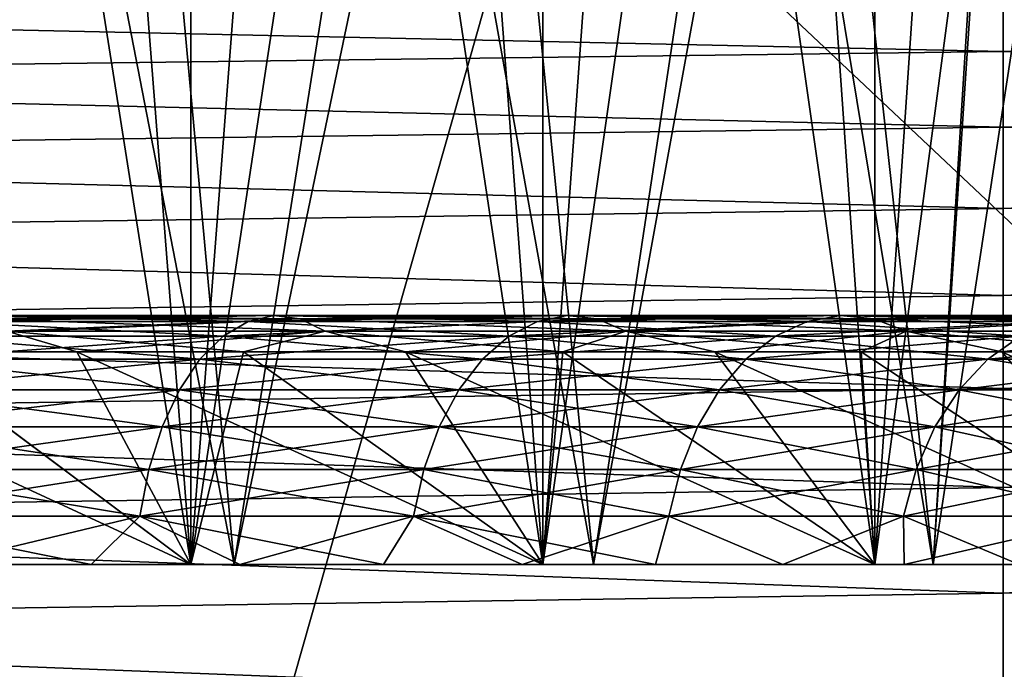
# Model space of a CAD drawing. Header units: metres. Extents: x -104 to 104, y -68 to 90.
# Tile 52 of 256: x -71.93 to -69.39, y 64.82 to 66.49. Entities that reach past the tile are written whole.
import ezdxf

# ---------------------------------------------------------------- set-up
doc = ezdxf.new("R2010")
doc.units = ezdxf.units.M
doc.layers.add('solid_FIT-BATH-153_SW0002', color=7, linetype='CONTINUOUS')

msp = doc.modelspace()

# ---------------------------------------------------------------- linework, layer by layer
at = {"layer": 'solid_FIT-BATH-153_SW0002'}
for points in [[(-71.485596, 65.086777, 10.070663), (-71.956131, 71.086777, 10.291537), (-72.436195, 71.086777, 10.490375)], [(-72.436195, 65.086777, 10.490375), (-71.485596, 65.086777, 10.070663), (-72.436195, 71.086777, 10.490375)], [(-72.436195, 65.086777, -10.490375), (-71.956131, 71.086777, -10.291537), (-71.485596, 71.086777, -10.070663)], [(-71.485596, 65.086777, -10.070663), (-72.436195, 65.086777, -10.490375), (-71.485596, 71.086777, -10.070663)], [(-71.485596, 65.086777, 10.070663), (-71.485596, 71.086777, 10.070663), (-71.956131, 71.086777, 10.291537)], [(-70.577568, 65.086777, 9.564901), (-71.025734, 71.086777, 9.828269), (-71.485596, 71.086777, 10.070663)], [(-71.485596, 65.086777, 10.070663), (-70.577568, 65.086777, 9.564901), (-71.485596, 71.086777, 10.070663)], [(-71.485596, 65.086777, -10.070663), (-71.485596, 71.086777, -10.070663), (-71.025734, 71.086777, -9.828269)], [(-71.485596, 65.086777, -10.070663), (-71.025734, 71.086777, -9.828269), (-70.577568, 71.086777, -9.564901)], [(-70.577568, 65.086777, -9.564901), (-71.485596, 65.086777, -10.070663), (-70.577568, 71.086777, -9.564901)], [(-70.577568, 65.086777, 9.564901), (-70.577568, 71.086777, 9.564901), (-71.025734, 71.086777, 9.828269)], [(-69.720154, 65.086777, 8.977536), (-70.142036, 71.086777, 9.281101), (-70.577568, 71.086777, 9.564901)], [(-70.577568, 65.086777, 9.564901), (-69.720154, 65.086777, 8.977536), (-70.577568, 71.086777, 9.564901)], [(-70.577568, 65.086777, -9.564901), (-70.577568, 71.086777, -9.564901), (-70.142036, 71.086777, -9.281101)], [(-70.577568, 65.086777, -9.564901), (-70.142036, 71.086777, -9.281101), (-69.720154, 71.086777, -8.977536)], [(-69.720154, 65.086777, -8.977536), (-70.577568, 65.086777, -9.564901), (-69.720154, 71.086777, -8.977536)], [(-69.720154, 65.086777, 8.977536), (-69.720154, 71.086777, 8.977536), (-70.142036, 71.086777, 9.281101)], [(-68.921104, 65.086777, 8.314012), (-69.312912, 71.086777, 8.654954), (-69.720154, 71.086777, 8.977536)], [(-69.720154, 65.086777, 8.977536), (-68.921104, 65.086777, 8.314012), (-69.720154, 71.086777, 8.977536)], [(-69.720154, 65.086777, -8.977536), (-69.720154, 71.086777, -8.977536), (-69.312912, 71.086777, -8.654954)], [(-69.720154, 65.086777, -8.977536), (-69.312912, 71.086777, -8.654954), (-68.921104, 71.086777, -8.314012)], [(-68.921104, 65.086777, -8.314012), (-69.720154, 65.086777, -8.977536), (-68.921104, 71.086777, -8.314012)], [(-72.601067, 68.089127, 10.818887), (-71.65007, 68.089142, 10.42728), (-72.345222, 65.086777, 10.72321)], [(-71.65007, 68.089142, 10.42728), (-71.373878, 65.086777, 10.294225), (-72.345222, 65.086777, 10.72321)], [(-71.65007, 68.089142, 10.42728), (-70.746803, 68.089157, 9.957445), (-71.373878, 65.086777, 10.294225)], [(-70.746803, 68.089157, 9.957445), (-70.44632, 65.086777, 9.777628), (-71.373878, 65.086777, 10.294225)], [(-70.746803, 68.089157, 9.957445), (-69.898911, 68.089149, 9.416771), (-70.44632, 65.086777, 9.777628)], [(-69.898911, 68.089149, 9.416771), (-69.569489, 65.086777, 9.177032), (-70.44632, 65.086777, 9.777628)], [(-69.898911, 68.089149, 9.416771), (-69.381432, 68.089119, 9.031944), (-69.569489, 65.086777, 9.177032)], [(-69.381432, 68.089119, 9.031944), (-69.110542, 68.089096, 8.811693), (-69.569489, 65.086777, 9.177032)], [(-69.110542, 68.089096, 8.811693), (-68.752312, 65.086777, 8.498344), (-69.569489, 65.086777, 9.177032)], [(-69.569496, 65.086777, -9.177038), (-69.382866, 67.891373, -9.03307), (-70.026695, 67.864426, -9.505069)], [(-69.569496, 65.086777, -9.177038), (-68.752327, 65.086777, -8.498353), (-69.382866, 67.891373, -9.03307)], [(-70.446327, 65.086777, -9.777633), (-70.026695, 67.864426, -9.505069), (-70.938919, 67.827225, -10.066001)], [(-70.446327, 65.086777, -9.777633), (-69.569496, 65.086777, -9.177038), (-70.026695, 67.864426, -9.505069)], [(-71.373886, 65.086777, -10.29423), (-70.938919, 67.827225, -10.066001), (-71.899345, 67.790062, -10.539639)], [(-71.373886, 65.086777, -10.29423), (-70.446327, 65.086777, -9.777633), (-70.938919, 67.827225, -10.066001)], [(-72.345238, 65.086777, -10.723213), (-71.899345, 67.790062, -10.539639), (-72.899567, 67.754601, -10.921854)], [(-72.345238, 65.086777, -10.723213), (-71.373886, 65.086777, -10.29423), (-71.899345, 67.790062, -10.539639)], [(-70.5662, 67.095383, 16.273615), (-73.415894, 67.096184, 16.286491), (-72.176895, 61.430477, 16.322298)], [(-70.5662, 67.095383, 16.273615), (-72.176895, 61.430477, 16.322298), (-64.557152, 61.437649, 16.283026)], [(-67.567215, 67.094505, 16.261135), (-70.5662, 67.095383, 16.273615), (-64.557152, 61.437649, 16.283026)], [(-74.726631, 66.525742, -16.701725), (-69.388634, 66.590378, -16.950064), (-69.388634, 66.409607, -17.336555)], [(-64.050636, 66.586899, -17.338993), (-69.388634, 66.409607, -17.336555), (-69.388634, 66.590378, -16.950064)], [(-64.050636, 66.586899, -17.338993), (-64.050636, 66.407822, -17.717346), (-69.388634, 66.409607, -17.336555)], [(-74.726631, 66.341751, -17.078472), (-74.726631, 66.525742, -16.701725), (-69.388634, 66.409607, -17.336555)], [(-74.726631, 66.341751, -17.078472), (-69.388634, 66.409607, -17.336555), (-69.388634, 66.214706, -17.696264)], [(-64.050636, 66.407822, -17.717346), (-69.388634, 66.214706, -17.696264), (-69.388634, 66.409607, -17.336555)], [(-64.050636, 66.407822, -17.717346), (-64.050636, 66.214767, -18.06868), (-69.388634, 66.214706, -17.696264)], [(-74.726631, 66.14389, -17.430044), (-74.726631, 66.341751, -17.078472), (-69.388634, 66.214706, -17.696264)], [(-74.726631, 66.14389, -17.430044), (-69.388634, 66.214706, -17.696264), (-69.388634, 66.005241, -18.03023)], [(-64.050636, 66.214767, -18.06868), (-69.388634, 66.005241, -18.03023), (-69.388634, 66.214706, -17.696264)], [(-64.050636, 66.214767, -18.06868), (-64.050636, 66.007263, -18.3941), (-69.388634, 66.005241, -18.03023)], [(-74.726631, 65.931778, -17.757368), (-74.726631, 66.14389, -17.430044), (-69.388634, 66.005241, -18.03023)], [(-74.726631, 65.931778, -17.757368), (-69.388634, 66.005241, -18.03023), (-69.388634, 65.780777, -18.339495)], [(-64.050636, 66.007263, -18.3941), (-69.388634, 65.780777, -18.339495), (-69.388634, 66.005241, -18.03023)], [(-64.050636, 66.007263, -18.3941), (-64.050636, 65.784866, -18.69471), (-69.388634, 65.780777, -18.339495)], [(-74.726631, 65.705032, -18.061365), (-74.726631, 65.931778, -17.757368), (-69.388634, 65.780777, -18.339495)], [(-74.726631, 65.705032, -18.061365), (-69.388634, 65.780777, -18.339495), (-69.388634, 65.540894, -18.625097)], [(-64.050636, 65.784866, -18.69471), (-69.388634, 65.540894, -18.625097), (-69.388634, 65.780777, -18.339495)], [(-64.050636, 65.784866, -18.69471), (-64.050636, 65.547119, -18.971611), (-69.388634, 65.540894, -18.625097)], [(-72.129494, 65.713875, 8.777157), (-72.18399, 65.676048, 8.667718), (-71.402641, 65.676048, 8.232512)], [(-71.338287, 65.713875, -8.336455), (-71.402641, 65.676048, -8.232512), (-72.18399, 65.676048, -8.667718)], [(-72.129494, 65.713875, -8.777157), (-71.338287, 65.713875, -8.336455), (-72.18399, 65.676048, -8.667718)], [(-72.072845, 65.728813, 8.890932), (-72.129494, 65.713875, 8.777157), (-71.338287, 65.713875, 8.336455)], [(-71.271378, 65.728813, -8.444518), (-71.338287, 65.713875, -8.336455), (-72.129494, 65.713875, -8.777157)], [(-72.072845, 65.728813, -8.890932), (-71.271378, 65.728813, -8.444518), (-72.129494, 65.713875, -8.777157)], [(-71.338287, 65.713875, 8.336455), (-72.129494, 65.713875, 8.777157), (-71.402641, 65.676048, 8.232512)], [(-71.271378, 65.728813, 8.444518), (-72.072845, 65.728813, 8.890932), (-71.338287, 65.713875, 8.336455)], [(-72.015923, 65.72036, 9.005239), (-72.072845, 65.728813, 8.890932), (-71.271378, 65.728813, 8.444518)], [(-71.204155, 65.72036, -8.553086), (-71.271378, 65.728813, -8.444518), (-72.072845, 65.728813, -8.890932)], [(-72.015923, 65.72036, -9.005239), (-71.204155, 65.72036, -8.553086), (-72.072845, 65.728813, -8.890932)], [(-71.204155, 65.72036, 8.553086), (-72.015923, 65.72036, 9.005239), (-71.271378, 65.728813, 8.444518)], [(-71.96064, 65.688805, 9.11626), (-72.015923, 65.72036, 9.005239), (-71.204155, 65.72036, 8.553086)], [(-71.138863, 65.688805, -8.658532), (-71.204155, 65.72036, -8.553086), (-72.015923, 65.72036, -9.005239)], [(-71.96064, 65.688805, -9.11626), (-71.138863, 65.688805, -8.658532), (-72.015923, 65.72036, -9.005239)], [(-71.138863, 65.688805, 8.658532), (-71.96064, 65.688805, 9.11626), (-71.204155, 65.72036, 8.553086)], [(-71.338287, 65.713875, 8.336455), (-71.402641, 65.676048, 8.232512), (-70.664787, 65.676048, 7.727068)], [(-70.59111, 65.713875, -7.824631), (-70.664787, 65.676048, -7.727068), (-71.402641, 65.676048, -8.232512)], [(-71.338287, 65.713875, -8.336455), (-70.59111, 65.713875, -7.824631), (-71.402641, 65.676048, -8.232512)], [(-71.271378, 65.728813, 8.444518), (-71.338287, 65.713875, 8.336455), (-70.59111, 65.713875, 7.824631)], [(-70.514519, 65.728813, -7.926059), (-70.59111, 65.713875, -7.824631), (-71.338287, 65.713875, -8.336455)], [(-71.271378, 65.728813, -8.444518), (-70.514519, 65.728813, -7.926059), (-71.338287, 65.713875, -8.336455)], [(-70.59111, 65.713875, 7.824631), (-71.338287, 65.713875, 8.336455), (-70.664787, 65.676048, 7.727068)], [(-70.514519, 65.728813, 7.926059), (-71.271378, 65.728813, 8.444518), (-70.59111, 65.713875, 7.824631)], [(-71.204155, 65.72036, 8.553086), (-71.271378, 65.728813, 8.444518), (-70.514519, 65.728813, 7.926059)], [(-70.437569, 65.72036, -8.027961), (-70.514519, 65.728813, -7.926059), (-71.271378, 65.728813, -8.444518)], [(-71.204155, 65.72036, -8.553086), (-70.437569, 65.72036, -8.027961), (-71.271378, 65.728813, -8.444518)], [(-70.437569, 65.72036, 8.027961), (-71.204155, 65.72036, 8.553086), (-70.514519, 65.728813, 7.926059)], [(-71.138863, 65.688805, 8.658532), (-71.204155, 65.72036, 8.553086), (-70.437569, 65.72036, 8.027961)], [(-70.362823, 65.688805, -8.126933), (-70.437569, 65.72036, -8.027961), (-71.204155, 65.72036, -8.553086)], [(-71.138863, 65.688805, -8.658532), (-70.362823, 65.688805, -8.126933), (-71.204155, 65.72036, -8.553086)], [(-70.362823, 65.688805, 8.126933), (-71.138863, 65.688805, 8.658532), (-70.437569, 65.72036, 8.027961)], [(-70.59111, 65.713875, 7.824631), (-70.664787, 65.676048, 7.727068), (-69.976715, 65.676048, 7.155701)], [(-69.894356, 65.713875, -7.246049), (-69.976715, 65.676048, -7.155701), (-70.664787, 65.676048, -7.727068)], [(-70.59111, 65.713875, -7.824631), (-69.894356, 65.713875, -7.246049), (-70.664787, 65.676048, -7.727068)], [(-70.514519, 65.728813, 7.926059), (-70.59111, 65.713875, 7.824631), (-69.894356, 65.713875, 7.246049)], [(-69.808723, 65.728813, -7.339977), (-69.894356, 65.713875, -7.246049), (-70.59111, 65.713875, -7.824631)], [(-70.514519, 65.728813, -7.926059), (-69.808723, 65.728813, -7.339977), (-70.59111, 65.713875, -7.824631)], [(-69.894356, 65.713875, 7.246049), (-70.59111, 65.713875, 7.824631), (-69.976715, 65.676048, 7.155701)], [(-69.808723, 65.728813, 7.339977), (-70.514519, 65.728813, 7.926059), (-69.894356, 65.713875, 7.246049)], [(-70.437569, 65.72036, 8.027961), (-70.514519, 65.728813, 7.926059), (-69.808723, 65.728813, 7.339977)], [(-69.722702, 65.72036, -7.434344), (-69.808723, 65.728813, -7.339977), (-70.514519, 65.728813, -7.926059)], [(-70.437569, 65.72036, -8.027961), (-69.722702, 65.72036, -7.434344), (-70.514519, 65.728813, -7.926059)], [(-69.722702, 65.72036, 7.434344), (-70.437569, 65.72036, 8.027961), (-69.808723, 65.728813, 7.339977)], [(-70.362823, 65.688805, 8.126933), (-70.437569, 65.72036, 8.027961), (-69.722702, 65.72036, 7.434344)], [(-69.639145, 65.688805, -7.525998), (-69.722702, 65.72036, -7.434344), (-70.437569, 65.72036, -8.027961)], [(-70.362823, 65.688805, -8.126933), (-69.639145, 65.688805, -7.525998), (-70.437569, 65.72036, -8.027961)], [(-69.639145, 65.688805, 7.525998), (-70.362823, 65.688805, 8.126933), (-69.722702, 65.72036, 7.434344)], [(-69.894356, 65.713875, 7.246049), (-69.976715, 65.676048, 7.155701), (-69.344299, 65.676048, 6.523283)], [(-69.253952, 65.713875, -6.605647), (-69.344299, 65.676048, -6.523283), (-69.976715, 65.676048, -7.155701)], [(-69.894356, 65.713875, -7.246049), (-69.253952, 65.713875, -6.605647), (-69.976715, 65.676048, -7.155701)], [(-69.808723, 65.728813, 7.339977), (-69.894356, 65.713875, 7.246049), (-69.253952, 65.713875, 6.605647)], [(-69.160027, 65.728813, -6.691273), (-69.253952, 65.713875, -6.605647), (-69.894356, 65.713875, -7.246049)], [(-69.808723, 65.728813, -7.339977), (-69.160027, 65.728813, -6.691273), (-69.894356, 65.713875, -7.246049)], [(-69.253952, 65.713875, 6.605647), (-69.894356, 65.713875, 7.246049), (-69.344299, 65.676048, 6.523283)], [(-69.160027, 65.728813, 6.691273), (-69.808723, 65.728813, 7.339977), (-69.253952, 65.713875, 6.605647)], [(-69.722702, 65.72036, 7.434344), (-69.808723, 65.728813, 7.339977), (-69.160027, 65.728813, 6.691273)], [(-69.065659, 65.72036, -6.7773), (-69.160027, 65.728813, -6.691273), (-69.808723, 65.728813, -7.339977)], [(-69.722702, 65.72036, -7.434344), (-69.065659, 65.72036, -6.7773), (-69.808723, 65.728813, -7.339977)], [(-69.065659, 65.72036, 6.7773), (-69.722702, 65.72036, 7.434344), (-69.160027, 65.728813, 6.691273)], [(-69.639145, 65.688805, 7.525998), (-69.722702, 65.72036, 7.434344), (-69.065659, 65.72036, 6.7773)], [(-68.973999, 65.688805, -6.860854), (-69.065659, 65.72036, -6.7773), (-69.722702, 65.72036, -7.434344)], [(-69.639145, 65.688805, -7.525998), (-68.973999, 65.688805, -6.860854), (-69.722702, 65.72036, -7.434344)], [(-68.973999, 65.688805, 6.860854), (-69.639145, 65.688805, 7.525998), (-69.065659, 65.72036, 6.7773)], [(-74.726631, 65.463264, -18.342958), (-74.726631, 65.705032, -18.061365), (-69.388634, 65.540894, -18.625097)], [(-71.96064, 65.688805, 9.11626), (-71.780449, 65.635262, 9.155097), (-72.221405, 65.635262, 9.369291)], [(-72.221123, 65.635262, -9.369163), (-71.780174, 65.635262, -9.154956), (-71.96064, 65.688805, -9.11626)], [(-71.138863, 65.688805, 8.658532), (-71.780449, 65.635262, 9.155097), (-71.96064, 65.688805, 9.11626)], [(-71.349915, 65.635262, -8.920011), (-71.138863, 65.688805, -8.658532), (-71.96064, 65.688805, -9.11626)], [(-71.780174, 65.635262, -9.154956), (-71.349915, 65.635262, -8.920011), (-71.96064, 65.688805, -9.11626)], [(-71.138863, 65.688805, 8.658532), (-71.350182, 65.635262, 8.920164), (-71.780449, 65.635262, 9.155097)], [(-71.138863, 65.688805, 8.658532), (-70.93158, 65.635262, 8.665025), (-71.350182, 65.635262, 8.920164)], [(-71.349915, 65.635262, -8.920011), (-70.93132, 65.635262, -8.664859), (-71.138863, 65.688805, -8.658532)], [(-70.362823, 65.688805, 8.126933), (-70.93158, 65.635262, 8.665025), (-71.138863, 65.688805, 8.658532)], [(-70.525337, 65.635262, -8.390079), (-70.362823, 65.688805, -8.126933), (-71.138863, 65.688805, -8.658532)], [(-70.93132, 65.635262, -8.664859), (-70.525337, 65.635262, -8.390079), (-71.138863, 65.688805, -8.658532)], [(-70.362823, 65.688805, 8.126933), (-70.525589, 65.635262, 8.390257), (-70.93158, 65.635262, 8.665025)], [(-70.362823, 65.688805, 8.126933), (-70.133133, 65.635262, 8.096482), (-70.525589, 65.635262, 8.390257)], [(-70.525337, 65.635262, -8.390079), (-70.132896, 65.635262, -8.096292), (-70.362823, 65.688805, -8.126933)], [(-69.639145, 65.688805, 7.525998), (-70.133133, 65.635262, 8.096482), (-70.362823, 65.688805, 8.126933)], [(-69.754868, 65.635262, -7.784165), (-69.639145, 65.688805, -7.525998), (-70.362823, 65.688805, -8.126933)], [(-70.132896, 65.635262, -8.096292), (-69.754868, 65.635262, -7.784165), (-70.362823, 65.688805, -8.126933)], [(-69.639145, 65.688805, 7.525998), (-69.755104, 65.635262, 7.784368), (-70.133133, 65.635262, 8.096482)], [(-69.639145, 65.688805, 7.525998), (-69.392349, 65.635262, 7.454618), (-69.755104, 65.635262, 7.784368)], [(-69.754868, 65.635262, -7.784165), (-69.392128, 65.635262, -7.454406), (-69.639145, 65.688805, -7.525998)], [(-68.973999, 65.688805, 6.860854), (-69.392349, 65.635262, 7.454618), (-69.639145, 65.688805, 7.525998)], [(-69.045486, 65.635262, -7.10776), (-68.973999, 65.688805, -6.860854), (-69.639145, 65.688805, -7.525998)], [(-69.392128, 65.635262, -7.454406), (-69.045486, 65.635262, -7.10776), (-69.639145, 65.688805, -7.525998)], [(-68.973999, 65.688805, 6.860854), (-69.0457, 65.635262, 7.107983), (-69.392349, 65.635262, 7.454618)], [(-72.18399, 65.676048, 8.667718), (-72.234505, 65.6166, 8.566272), (-71.462303, 65.6166, 8.136159)], [(-71.402641, 65.676048, -8.232512), (-71.462303, 65.6166, -8.136159), (-72.234505, 65.6166, -8.566272)], [(-72.18399, 65.676048, -8.667718), (-71.402641, 65.676048, -8.232512), (-72.234505, 65.6166, -8.566272)], [(-71.402641, 65.676048, 8.232512), (-72.18399, 65.676048, 8.667718), (-71.462303, 65.6166, 8.136159)], [(-71.402641, 65.676048, 8.232512), (-71.462303, 65.6166, 8.136159), (-70.733086, 65.6166, 7.636632)], [(-70.664787, 65.676048, -7.727068), (-70.733086, 65.6166, -7.636632), (-71.462303, 65.6166, -8.136159)], [(-71.402641, 65.676048, -8.232512), (-70.664787, 65.676048, -7.727068), (-71.462303, 65.6166, -8.136159)], [(-70.664787, 65.676048, 7.727068), (-71.402641, 65.676048, 8.232512), (-70.733086, 65.6166, 7.636632)], [(-70.664787, 65.676048, 7.727068), (-70.733086, 65.6166, 7.636632), (-70.053062, 65.6166, 7.071951)], [(-69.976715, 65.676048, -7.155701), (-70.053062, 65.6166, -7.071951), (-70.733086, 65.6166, -7.636632)], [(-70.664787, 65.676048, -7.727068), (-69.976715, 65.676048, -7.155701), (-70.733086, 65.6166, -7.636632)], [(-69.976715, 65.676048, 7.155701), (-70.664787, 65.676048, 7.727068), (-70.053062, 65.6166, 7.071951)], [(-69.976715, 65.676048, 7.155701), (-70.053062, 65.6166, 7.071951), (-69.428047, 65.6166, 6.446936)], [(-69.344299, 65.676048, -6.523283), (-69.428047, 65.6166, -6.446936), (-70.053062, 65.6166, -7.071951)], [(-69.976715, 65.676048, -7.155701), (-69.344299, 65.676048, -6.523283), (-70.053062, 65.6166, -7.071951)], [(-69.344299, 65.676048, 6.523283), (-69.976715, 65.676048, 7.155701), (-69.428047, 65.6166, 6.446936)], [(-69.344299, 65.676048, 6.523283), (-69.428047, 65.6166, 6.446936), (-68.863365, 65.6166, 5.766917)], [(-68.772934, 65.676048, -5.835211), (-68.863365, 65.6166, -5.766917), (-69.428047, 65.6166, -6.446936)], [(-69.344299, 65.676048, -6.523283), (-68.772934, 65.676048, -5.835211), (-69.428047, 65.6166, -6.446936)], [(-72.671768, 65.635262, -9.562146), (-72.436195, 65.086777, -10.490375), (-71.485596, 65.086777, -10.070663)], [(-72.671768, 65.635262, -9.562146), (-71.485596, 65.086777, -10.070663), (-72.221123, 65.635262, -9.369163)], [(-72.221405, 65.635262, 9.369291), (-71.485596, 65.086777, 10.070663), (-72.436195, 65.086777, 10.490375)], [(-72.221405, 65.635262, 9.369291), (-71.780449, 65.635262, 9.155097), (-71.485596, 65.086777, 10.070663)], [(-72.221123, 65.635262, -9.369163), (-71.485596, 65.086777, -10.070663), (-71.780174, 65.635262, -9.154956)], [(-71.780449, 65.635262, 9.155097), (-71.350182, 65.635262, 8.920164), (-71.485596, 65.086777, 10.070663)], [(-71.780174, 65.635262, -9.154956), (-71.485596, 65.086777, -10.070663), (-70.577568, 65.086777, -9.564901)], [(-71.780174, 65.635262, -9.154956), (-70.577568, 65.086777, -9.564901), (-71.349915, 65.635262, -8.920011)], [(-71.350182, 65.635262, 8.920164), (-70.577568, 65.086777, 9.564901), (-71.485596, 65.086777, 10.070663)], [(-71.350182, 65.635262, 8.920164), (-70.93158, 65.635262, 8.665025), (-70.577568, 65.086777, 9.564901)], [(-71.349915, 65.635262, -8.920011), (-70.577568, 65.086777, -9.564901), (-70.93132, 65.635262, -8.664859)], [(-70.93158, 65.635262, 8.665025), (-70.525589, 65.635262, 8.390257), (-70.577568, 65.086777, 9.564901)], [(-70.93132, 65.635262, -8.664859), (-70.577568, 65.086777, -9.564901), (-69.720154, 65.086777, -8.977536)], [(-70.93132, 65.635262, -8.664859), (-69.720154, 65.086777, -8.977536), (-70.525337, 65.635262, -8.390079)], [(-70.525589, 65.635262, 8.390257), (-69.720154, 65.086777, 8.977536), (-70.577568, 65.086777, 9.564901)], [(-70.525589, 65.635262, 8.390257), (-70.133133, 65.635262, 8.096482), (-69.720154, 65.086777, 8.977536)], [(-70.525337, 65.635262, -8.390079), (-69.720154, 65.086777, -8.977536), (-70.132896, 65.635262, -8.096292)], [(-70.133133, 65.635262, 8.096482), (-69.755104, 65.635262, 7.784368), (-69.720154, 65.086777, 8.977536)], [(-70.132896, 65.635262, -8.096292), (-69.720154, 65.086777, -8.977536), (-68.921104, 65.086777, -8.314012)], [(-70.132896, 65.635262, -8.096292), (-68.921104, 65.086777, -8.314012), (-69.754868, 65.635262, -7.784165)], [(-69.755104, 65.635262, 7.784368), (-68.921104, 65.086777, 8.314012), (-69.720154, 65.086777, 8.977536)], [(-69.755104, 65.635262, 7.784368), (-69.392349, 65.635262, 7.454618), (-68.921104, 65.086777, 8.314012)], [(-69.754868, 65.635262, -7.784165), (-68.921104, 65.086777, -8.314012), (-69.392128, 65.635262, -7.454406)], [(-69.392349, 65.635262, 7.454618), (-69.0457, 65.635262, 7.107983), (-68.921104, 65.086777, 8.314012)], [(-69.392128, 65.635262, -7.454406), (-68.921104, 65.086777, -8.314012), (-68.186279, 65.086777, -7.579221)], [(-69.392128, 65.635262, -7.454406), (-68.186279, 65.086777, -7.579221), (-69.045486, 65.635262, -7.10776)], [(-72.234505, 65.6166, 8.566272), (-72.27935, 65.537514, 8.47621), (-71.515266, 65.537514, 8.050619)], [(-71.462303, 65.6166, -8.136159), (-71.515266, 65.537514, -8.050619), (-72.27935, 65.537514, -8.47621)], [(-72.234505, 65.6166, -8.566272), (-71.462303, 65.6166, -8.136159), (-72.27935, 65.537514, -8.47621)], [(-71.462303, 65.6166, 8.136159), (-72.234505, 65.6166, 8.566272), (-71.515266, 65.537514, 8.050619)], [(-71.462303, 65.6166, 8.136159), (-71.515266, 65.537514, 8.050619), (-70.793716, 65.537514, 7.556344)], [(-70.733086, 65.6166, -7.636632), (-70.793716, 65.537514, -7.556344), (-71.515266, 65.537514, -8.050619)], [(-71.462303, 65.6166, -8.136159), (-70.733086, 65.6166, -7.636632), (-71.515266, 65.537514, -8.050619)], [(-70.733086, 65.6166, 7.636632), (-71.462303, 65.6166, 8.136159), (-70.793716, 65.537514, 7.556344)], [(-70.733086, 65.6166, 7.636632), (-70.793716, 65.537514, 7.556344), (-70.120842, 65.537514, 6.9976)], [(-70.053062, 65.6166, -7.071951), (-70.120842, 65.537514, -6.9976), (-70.793716, 65.537514, -7.556344)], [(-70.733086, 65.6166, -7.636632), (-70.053062, 65.6166, -7.071951), (-70.793716, 65.537514, -7.556344)], [(-70.053062, 65.6166, 7.071951), (-70.733086, 65.6166, 7.636632), (-70.120842, 65.537514, 6.9976)], [(-70.053062, 65.6166, 7.071951), (-70.120842, 65.537514, 6.9976), (-69.502403, 65.537514, 6.379156)], [(-69.428047, 65.6166, -6.446936), (-69.502403, 65.537514, -6.379156), (-70.120842, 65.537514, -6.9976)], [(-70.053062, 65.6166, -7.071951), (-69.428047, 65.6166, -6.446936), (-70.120842, 65.537514, -6.9976)], [(-69.428047, 65.6166, 6.446936), (-70.053062, 65.6166, 7.071951), (-69.502403, 65.537514, 6.379156)], [(-69.428047, 65.6166, 6.446936), (-69.502403, 65.537514, 6.379156), (-68.943657, 65.537514, 5.706286)], [(-68.863365, 65.6166, -5.766917), (-68.943657, 65.537514, -5.706286), (-69.502403, 65.537514, -6.379156)], [(-69.428047, 65.6166, -6.446936), (-68.863365, 65.6166, -5.766917), (-69.502403, 65.537514, -6.379156)], [(-68.863365, 65.6166, 5.766917), (-69.428047, 65.6166, 6.446936), (-68.943657, 65.537514, 5.706286)], [(-74.726631, 65.463264, -18.342958), (-69.388634, 65.540894, -18.625097), (-69.388634, 65.285156, -18.888077)], [(-72.27935, 65.537514, 8.47621), (-72.317024, 65.441429, 8.400542), (-71.559769, 65.441429, 7.978751)], [(-71.515266, 65.537514, -8.050619), (-71.559769, 65.441429, -7.978751), (-72.317024, 65.441429, -8.400542)], [(-72.27935, 65.537514, -8.47621), (-71.515266, 65.537514, -8.050619), (-72.317024, 65.441429, -8.400542)], [(-71.515266, 65.537514, 8.050619), (-72.27935, 65.537514, 8.47621), (-71.559769, 65.441429, 7.978751)], [(-71.515266, 65.537514, 8.050619), (-71.559769, 65.441429, 7.978751), (-70.844658, 65.441429, 7.488888)], [(-70.793716, 65.537514, -7.556344), (-70.844658, 65.441429, -7.488888), (-71.559769, 65.441429, -7.978751)], [(-71.515266, 65.537514, -8.050619), (-70.793716, 65.537514, -7.556344), (-71.559769, 65.441429, -7.978751)], [(-70.793716, 65.537514, 7.556344), (-71.515266, 65.537514, 8.050619), (-70.844658, 65.441429, 7.488888)], [(-70.793716, 65.537514, 7.556344), (-70.844658, 65.441429, 7.488888), (-70.177795, 65.441429, 6.935132)], [(-70.120842, 65.537514, -6.9976), (-70.177795, 65.441429, -6.935132), (-70.844658, 65.441429, -7.488888)], [(-70.793716, 65.537514, -7.556344), (-70.120842, 65.537514, -6.9976), (-70.844658, 65.441429, -7.488888)], [(-70.120842, 65.537514, 6.9976), (-70.793716, 65.537514, 7.556344), (-70.177795, 65.441429, 6.935132)], [(-70.120842, 65.537514, 6.9976), (-70.177795, 65.441429, 6.935132), (-69.564865, 65.441429, 6.322208)], [(-69.502403, 65.537514, -6.379156), (-69.564865, 65.441429, -6.322208), (-70.177795, 65.441429, -6.935132)], [(-70.120842, 65.537514, -6.9976), (-69.502403, 65.537514, -6.379156), (-70.177795, 65.441429, -6.935132)], [(-69.502403, 65.537514, 6.379156), (-70.120842, 65.537514, 6.9976), (-69.564865, 65.441429, 6.322208)], [(-69.502403, 65.537514, 6.379156), (-69.564865, 65.441429, 6.322208), (-69.011108, 65.441429, 5.655346)], [(-68.943657, 65.537514, -5.706286), (-69.011108, 65.441429, -5.655346), (-69.564865, 65.441429, -6.322208)], [(-69.502403, 65.537514, -6.379156), (-68.943657, 65.537514, -5.706286), (-69.564865, 65.441429, -6.322208)], [(-68.943657, 65.537514, 5.706286), (-69.502403, 65.537514, 6.379156), (-69.011108, 65.441429, 5.655346)], [(-64.050636, 65.547119, -18.971611), (-69.388634, 65.285156, -18.888077), (-69.388634, 65.540894, -18.625097)], [(-64.050636, 65.547119, -18.971611), (-64.050636, 65.293564, -19.225906), (-69.388634, 65.285156, -18.888077)], [(-74.726631, 65.2061, -18.603073), (-74.726631, 65.463264, -18.342958), (-69.388634, 65.285156, -18.888077)], [(-72.317024, 65.441429, 8.400542), (-72.346275, 65.331558, 8.341798), (-71.594315, 65.331558, 7.922956)], [(-71.559769, 65.441429, -7.978751), (-71.594315, 65.331558, -7.922956), (-72.346275, 65.331558, -8.341798)], [(-72.317024, 65.441429, -8.400542), (-71.559769, 65.441429, -7.978751), (-72.346275, 65.331558, -8.341798)], [(-71.559769, 65.441429, 7.978751), (-72.317024, 65.441429, 8.400542), (-71.594315, 65.331558, 7.922956)], [(-71.559769, 65.441429, 7.978751), (-71.594315, 65.331558, 7.922956), (-70.884201, 65.331558, 7.436519)], [(-70.844658, 65.441429, -7.488888), (-70.884201, 65.331558, -7.436519), (-71.594315, 65.331558, -7.922956)], [(-71.559769, 65.441429, -7.978751), (-70.844658, 65.441429, -7.488888), (-71.594315, 65.331558, -7.922956)], [(-70.844658, 65.441429, 7.488888), (-71.559769, 65.441429, 7.978751), (-70.884201, 65.331558, 7.436519)], [(-70.844658, 65.441429, 7.488888), (-70.884201, 65.331558, 7.436519), (-70.222, 65.331558, 6.886635)], [(-70.177795, 65.441429, -6.935132), (-70.222, 65.331558, -6.886635), (-70.884201, 65.331558, -7.436519)], [(-70.844658, 65.441429, -7.488888), (-70.177795, 65.441429, -6.935132), (-70.884201, 65.331558, -7.436519)], [(-70.177795, 65.441429, 6.935132), (-70.844658, 65.441429, 7.488888), (-70.222, 65.331558, 6.886635)], [(-70.177795, 65.441429, 6.935132), (-70.222, 65.331558, 6.886635), (-69.613365, 65.331558, 6.277997)], [(-69.564865, 65.441429, -6.322208), (-69.613365, 65.331558, -6.277997), (-70.222, 65.331558, -6.886635)], [(-70.177795, 65.441429, -6.935132), (-69.564865, 65.441429, -6.322208), (-70.222, 65.331558, -6.886635)], [(-69.564865, 65.441429, 6.322208), (-70.177795, 65.441429, 6.935132), (-69.613365, 65.331558, 6.277997)], [(-69.564865, 65.441429, 6.322208), (-69.613365, 65.331558, 6.277997), (-69.063484, 65.331558, 5.615798)], [(-69.011108, 65.441429, -5.655346), (-69.063484, 65.331558, -5.615798), (-69.613365, 65.331558, -6.277997)], [(-69.564865, 65.441429, -6.322208), (-69.011108, 65.441429, -5.655346), (-69.613365, 65.331558, -6.277997)], [(-69.011108, 65.441429, 5.655346), (-69.564865, 65.441429, 6.322208), (-69.063484, 65.331558, 5.615798)], [(-72.346275, 65.331558, 8.341798), (-72.366127, 65.211578, 8.301941), (-71.617752, 65.211578, 7.8851)], [(-71.594315, 65.331558, -7.922956), (-71.617752, 65.211578, -7.8851), (-72.366127, 65.211578, -8.301941)], [(-72.346275, 65.331558, -8.341798), (-71.594315, 65.331558, -7.922956), (-72.366127, 65.211578, -8.301941)], [(-71.594315, 65.331558, 7.922956), (-72.346275, 65.331558, 8.341798), (-71.617752, 65.211578, 7.8851)], [(-71.594315, 65.331558, 7.922956), (-71.617752, 65.211578, 7.8851), (-70.911034, 65.211578, 7.400987)], [(-70.884201, 65.331558, -7.436519), (-70.911034, 65.211578, -7.400987), (-71.617752, 65.211578, -7.8851)], [(-71.594315, 65.331558, -7.922956), (-70.884201, 65.331558, -7.436519), (-71.617752, 65.211578, -7.8851)], [(-70.884201, 65.331558, 7.436519), (-71.594315, 65.331558, 7.922956), (-70.911034, 65.211578, 7.400987)], [(-70.884201, 65.331558, 7.436519), (-70.911034, 65.211578, 7.400987), (-70.251999, 65.211578, 6.853731)], [(-70.222, 65.331558, -6.886635), (-70.251999, 65.211578, -6.853731), (-70.911034, 65.211578, -7.400987)], [(-70.884201, 65.331558, -7.436519), (-70.222, 65.331558, -6.886635), (-70.911034, 65.211578, -7.400987)], [(-70.222, 65.331558, 6.886635), (-70.884201, 65.331558, 7.436519), (-70.251999, 65.211578, 6.853731)], [(-70.222, 65.331558, 6.886635), (-70.251999, 65.211578, 6.853731), (-69.646271, 65.211578, 6.248001)], [(-69.613365, 65.331558, -6.277997), (-69.646271, 65.211578, -6.248001), (-70.251999, 65.211578, -6.853731)], [(-70.222, 65.331558, -6.886635), (-69.613365, 65.331558, -6.277997), (-70.251999, 65.211578, -6.853731)], [(-69.613365, 65.331558, 6.277997), (-70.222, 65.331558, 6.886635), (-69.646271, 65.211578, 6.248001)], [(-69.613365, 65.331558, 6.277997), (-69.646271, 65.211578, 6.248001), (-69.099014, 65.211578, 5.588966)], [(-69.063484, 65.331558, -5.615798), (-69.099014, 65.211578, -5.588966), (-69.646271, 65.211578, -6.248001)], [(-69.613365, 65.331558, -6.277997), (-69.063484, 65.331558, -5.615798), (-69.646271, 65.211578, -6.248001)], [(-69.063484, 65.331558, 5.615798), (-69.613365, 65.331558, 6.277997), (-69.099014, 65.211578, 5.588966)], [(-74.726631, 65.2061, -18.603073), (-69.388634, 65.285156, -18.888077), (-69.388634, 65.01313, -19.129477)], [(-64.050636, 65.293564, -19.225906), (-69.388634, 65.01313, -19.129477), (-69.388634, 65.285156, -18.888077)], [(-64.050636, 65.293564, -19.225906), (-64.050636, 65.023743, -19.458702), (-69.388634, 65.01313, -19.129477)], [(-74.726631, 64.933151, -18.84263), (-74.726631, 65.2061, -18.603073), (-69.388634, 65.01313, -19.129477)], [(-72.366127, 65.211578, 8.301941), (-72.138702, 65.086777, 8.159995), (-71.743439, 65.086777, 7.936019)], [(-71.617752, 65.211578, 7.8851), (-72.366127, 65.211578, 8.301941), (-71.743439, 65.086777, 7.936019)], [(-72.366127, 65.211578, -8.301941), (-71.617752, 65.211578, -7.8851), (-72.138702, 65.086777, -8.159995)], [(-71.617752, 65.211578, -7.8851), (-71.743439, 65.086777, -7.936019), (-72.138702, 65.086777, -8.159995)], [(-71.617752, 65.211578, 7.8851), (-71.743439, 65.086777, 7.936019), (-71.359352, 65.086777, 7.692846)], [(-71.617752, 65.211578, -7.8851), (-71.359352, 65.086777, -7.692846), (-71.743439, 65.086777, -7.936019)], [(-71.617752, 65.211578, 7.8851), (-71.359352, 65.086777, 7.692846), (-70.98867, 65.086777, 7.431785)], [(-70.911034, 65.211578, 7.400987), (-71.617752, 65.211578, 7.8851), (-70.98867, 65.086777, 7.431785)], [(-71.617752, 65.211578, -7.8851), (-70.911034, 65.211578, -7.400987), (-71.359352, 65.086777, -7.692846)], [(-70.911034, 65.211578, -7.400987), (-70.98867, 65.086777, -7.431785), (-71.359352, 65.086777, -7.692846)], [(-70.911034, 65.211578, 7.400987), (-70.98867, 65.086777, 7.431785), (-70.630348, 65.086777, 7.152094)], [(-70.911034, 65.211578, -7.400987), (-70.630348, 65.086777, -7.152094), (-70.98867, 65.086777, -7.431785)], [(-70.911034, 65.211578, 7.400987), (-70.630348, 65.086777, 7.152094), (-70.286263, 65.086777, 6.855356)], [(-70.251999, 65.211578, 6.853731), (-70.911034, 65.211578, 7.400987), (-70.286263, 65.086777, 6.855356)], [(-70.911034, 65.211578, -7.400987), (-70.251999, 65.211578, -6.853731), (-70.630348, 65.086777, -7.152094)], [(-70.251999, 65.211578, -6.853731), (-70.286263, 65.086777, -6.855356), (-70.630348, 65.086777, -7.152094)], [(-70.251999, 65.211578, 6.853731), (-70.286263, 65.086777, 6.855356), (-69.957863, 65.086777, 6.542655)], [(-70.251999, 65.211578, -6.853731), (-69.957863, 65.086777, -6.542655), (-70.286263, 65.086777, -6.855356)], [(-69.646271, 65.211578, 6.248001), (-70.251999, 65.211578, 6.853731), (-69.957863, 65.086777, 6.542655)], [(-70.251999, 65.211578, -6.853731), (-69.646271, 65.211578, -6.248001), (-69.957863, 65.086777, -6.542655)], [(-69.646271, 65.211578, 6.248001), (-69.957863, 65.086777, 6.542655), (-69.644348, 65.086777, 6.213324)], [(-69.646271, 65.211578, -6.248001), (-69.644348, 65.086777, -6.213324), (-69.957863, 65.086777, -6.542655)], [(-69.646271, 65.211578, 6.248001), (-69.644348, 65.086777, 6.213324), (-69.34774, 65.086777, 5.869564)], [(-69.099014, 65.211578, 5.588966), (-69.646271, 65.211578, 6.248001), (-69.34774, 65.086777, 5.869564)], [(-69.646271, 65.211578, -6.248001), (-69.099014, 65.211578, -5.588966), (-69.644348, 65.086777, -6.213324)], [(-69.099014, 65.211578, -5.588966), (-69.34774, 65.086777, -5.869564), (-69.644348, 65.086777, -6.213324)], [(-83.430511, 65.086777, -9.177032), (-70.446327, 65.086777, -9.777633), (-82.55368, 65.086777, -9.777628)], [(-76.5, 65.086777, -9.25231), (-70.446327, 65.086777, -9.777633), (-83.430511, 65.086777, -9.177032)], [(-82.55368, 65.086777, -9.777628), (-70.446327, 65.086777, -9.777633), (-71.373886, 65.086777, -10.29423)], [(-82.55368, 65.086777, -9.777628), (-71.373886, 65.086777, -10.29423), (-81.626122, 65.086777, -10.294225)], [(-70.44632, 65.086777, 9.777628), (-82.553673, 65.086777, 9.777633), (-81.626114, 65.086777, 10.29423)], [(-69.569489, 65.086777, 9.177032), (-82.553673, 65.086777, 9.777633), (-70.44632, 65.086777, 9.777628)], [(-76.5, 65.086777, 9.25231), (-82.553673, 65.086777, 9.777633), (-69.569489, 65.086777, 9.177032)], [(-81.626122, 65.086777, -10.294225), (-71.373886, 65.086777, -10.29423), (-72.345238, 65.086777, -10.723213)], [(-71.373878, 65.086777, 10.294225), (-81.626114, 65.086777, 10.29423), (-80.654762, 65.086777, 10.723213)], [(-70.44632, 65.086777, 9.777628), (-81.626114, 65.086777, 10.29423), (-71.373878, 65.086777, 10.294225)], [(-71.373878, 65.086777, 10.294225), (-80.654762, 65.086777, 10.723213), (-72.345222, 65.086777, 10.72321)], [(-76.04567, 65.086777, 9.241206), (-76.5, 65.086777, 9.25231), (-69.569489, 65.086777, 9.177032)], [(-76.5, 65.086777, -9.25231), (-76.04567, 65.086777, -9.241206), (-70.446327, 65.086777, -9.777633)], [(-75.593491, 65.086777, 9.207834), (-76.04567, 65.086777, 9.241206), (-69.569489, 65.086777, 9.177032)], [(-76.04567, 65.086777, -9.241206), (-75.593491, 65.086777, -9.207834), (-70.446327, 65.086777, -9.777633)], [(-75.142258, 65.086777, 9.152149), (-75.593491, 65.086777, 9.207834), (-69.569489, 65.086777, 9.177032)], [(-75.593491, 65.086777, -9.207834), (-69.569496, 65.086777, -9.177038), (-70.446327, 65.086777, -9.777633)], [(-75.593491, 65.086777, -9.207834), (-75.142258, 65.086777, -9.152149), (-69.569496, 65.086777, -9.177038)], [(-75.142258, 65.086777, 9.152149), (-69.569489, 65.086777, 9.177032), (-68.752312, 65.086777, 8.498344)], [(-74.694756, 65.086777, 9.074559), (-75.142258, 65.086777, 9.152149), (-68.752312, 65.086777, 8.498344)], [(-75.142258, 65.086777, -9.152149), (-74.694756, 65.086777, -9.074559), (-69.569496, 65.086777, -9.177038)], [(-74.25219, 65.086777, 8.975133), (-74.694756, 65.086777, 9.074559), (-68.752312, 65.086777, 8.498344)], [(-74.694756, 65.086777, -9.074559), (-74.25219, 65.086777, -8.975133), (-69.569496, 65.086777, -9.177038)], [(-73.813927, 65.086777, 8.853841), (-74.25219, 65.086777, 8.975133), (-68.752312, 65.086777, 8.498344)], [(-74.25219, 65.086777, -8.975133), (-73.813927, 65.086777, -8.853841), (-69.569496, 65.086777, -9.177038)], [(-73.383018, 65.086777, 8.711548), (-73.813927, 65.086777, 8.853841), (-68.752312, 65.086777, 8.498344)], [(-73.813927, 65.086777, -8.853841), (-73.383018, 65.086777, -8.711548), (-69.569496, 65.086777, -9.177038)], [(-72.959503, 65.086777, 8.548117), (-73.383018, 65.086777, 8.711548), (-68.752312, 65.086777, 8.498344)], [(-73.383018, 65.086777, -8.711548), (-72.959503, 65.086777, -8.548117), (-69.569496, 65.086777, -9.177038)], [(-72.543793, 65.086777, 8.363862), (-72.959503, 65.086777, 8.548117), (-68.752312, 65.086777, 8.498344)], [(-72.959503, 65.086777, -8.548117), (-68.752327, 65.086777, -8.498353), (-69.569496, 65.086777, -9.177038)], [(-72.959503, 65.086777, -8.548117), (-72.543793, 65.086777, -8.363862), (-68.752327, 65.086777, -8.498353)], [(-72.543793, 65.086777, 8.363862), (-68.752312, 65.086777, 8.498344), (-68.001656, 65.086777, 7.747683)], [(-72.138702, 65.086777, 8.159995), (-72.543793, 65.086777, 8.363862), (-68.001656, 65.086777, 7.747683)], [(-72.543793, 65.086777, -8.363862), (-72.138702, 65.086777, -8.159995), (-68.752327, 65.086777, -8.498353)], [(-71.743439, 65.086777, 7.936019), (-72.138702, 65.086777, 8.159995), (-68.001656, 65.086777, 7.747683)], [(-72.138702, 65.086777, -8.159995), (-71.743439, 65.086777, -7.936019), (-68.752327, 65.086777, -8.498353)], [(-71.359352, 65.086777, 7.692846), (-71.743439, 65.086777, 7.936019), (-68.001656, 65.086777, 7.747683)], [(-71.743439, 65.086777, -7.936019), (-68.001663, 65.086777, -7.747693), (-68.752327, 65.086777, -8.498353)], [(-71.743439, 65.086777, -7.936019), (-71.359352, 65.086777, -7.692846), (-68.001663, 65.086777, -7.747693)], [(-71.359352, 65.086777, 7.692846), (-68.001656, 65.086777, 7.747683), (-67.322968, 65.086777, 6.930509)], [(-70.98867, 65.086777, 7.431785), (-71.359352, 65.086777, 7.692846), (-67.322968, 65.086777, 6.930509)], [(-71.359352, 65.086777, -7.692846), (-70.98867, 65.086777, -7.431785), (-68.001663, 65.086777, -7.747693)], [(-70.630348, 65.086777, 7.152094), (-70.98867, 65.086777, 7.431785), (-67.322968, 65.086777, 6.930509)], [(-70.98867, 65.086777, -7.431785), (-70.630348, 65.086777, -7.152094), (-68.001663, 65.086777, -7.747693)], [(-70.286263, 65.086777, 6.855356), (-70.630348, 65.086777, 7.152094), (-67.322968, 65.086777, 6.930509)], [(-70.630348, 65.086777, -7.152094), (-67.322975, 65.086777, -6.930521), (-68.001663, 65.086777, -7.747693)], [(-70.630348, 65.086777, -7.152094), (-70.286263, 65.086777, -6.855356), (-67.322975, 65.086777, -6.930521)], [(-70.286263, 65.086777, 6.855356), (-67.322968, 65.086777, 6.930509), (-66.722366, 65.086777, 6.053678)], [(-69.957863, 65.086777, 6.542655), (-70.286263, 65.086777, 6.855356), (-66.722366, 65.086777, 6.053678)], [(-70.286263, 65.086777, -6.855356), (-69.957863, 65.086777, -6.542655), (-67.322975, 65.086777, -6.930521)], [(-69.644348, 65.086777, 6.213324), (-69.957863, 65.086777, 6.542655), (-66.722366, 65.086777, 6.053678)], [(-69.957863, 65.086777, -6.542655), (-69.644348, 65.086777, -6.213324), (-67.322975, 65.086777, -6.930521)], [(-69.34774, 65.086777, 5.869564), (-69.644348, 65.086777, 6.213324), (-66.722366, 65.086777, 6.053678)], [(-69.644348, 65.086777, -6.213324), (-66.722382, 65.086777, -6.053692), (-67.322975, 65.086777, -6.930521)], [(-69.644348, 65.086777, -6.213324), (-69.34774, 65.086777, -5.869564), (-66.722382, 65.086777, -6.053692)], [(-74.726631, 64.933151, -18.84263), (-69.388634, 65.01313, -19.129477), (-69.388634, 64.724403, -19.35033)], [(-64.050636, 65.023743, -19.458702), (-69.388634, 64.724403, -19.35033), (-69.388634, 65.01313, -19.129477)], [(-64.050636, 65.023743, -19.458702), (-64.050636, 64.737221, -19.671095), (-69.388634, 64.724403, -19.35033)], [(-74.726631, 64.644058, -19.062555), (-74.726631, 64.933151, -18.84263), (-69.388634, 64.724403, -19.35033)]]:
    msp.add_3dface(points, dxfattribs=at)

doc.saveas('drawing.dxf')
